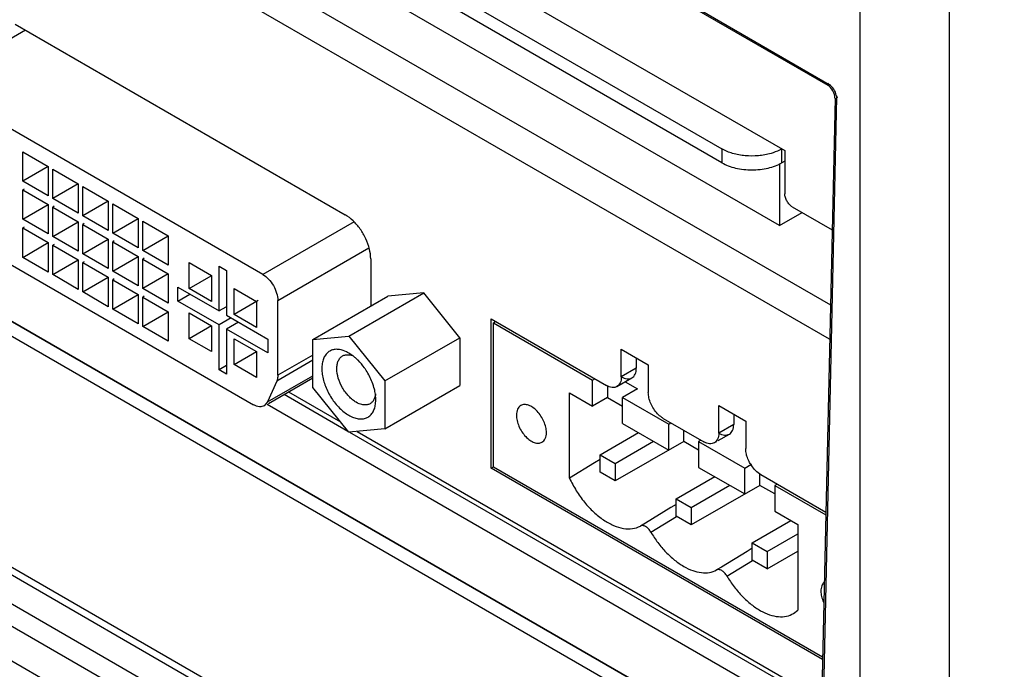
# Model space of a CAD drawing. Header units: inches. Extents: x 0 to 34, y 0 to 22.
# Tile 83 of 108: x 28 to 28.9, y 16.7 to 17.3. Entities that reach past the tile are written whole.
import ezdxf

# ---------------------------------------------------------------- set-up
doc = ezdxf.new("R2010")
doc.units = ezdxf.units.IN
doc.header["$LTSCALE"] = 1.87
doc.header["$MEASUREMENT"] = 0
doc.layers.get('0').update_dxf_attribs({"linetype": 'CONTINUOUS'})

msp = doc.modelspace()

# ---------------------------------------------------------------- linework, layer by layer
at = {"color": 6, "linetype": 'CONTINUOUS'}
for p, q in [((26.53417, 17.85716), (28.75217, 16.57674)), ((28.80228, 16.53368), (26.52874, 17.84639)), ((28.74571, 16.58053), (26.63138, 17.80132)), ((28.09585, 17.52893), (28.73266, 17.16124)), ((28.09759, 17.49577), (28.6742, 17.16284)), ((26.77802, 17.4883), (28.25429, 16.63592)), ((26.77966, 17.48015), (28.25233, 16.62984)), ((28.6742, 17.14999), (28.09759, 17.48292)), ((28.72779, 17.09173), (28.12926, 17.43731)), ((28.10977, 17.40196), (28.77496, 17.01788)), ((28.80228, 17.38555), (28.80228, 16.5698)), ((28.88576, 16.58071), (28.88576, 17.38555)), ((28.77425, 16.98615), (28.09585, 17.37785)), ((27.02322, 17.31267), (28.2587, 16.59932)), ((28.64025, 17.29834), (28.77248, 17.22199)), ((28.64151, 17.29905), (28.77387, 17.22262)), ((28.25823, 16.57869), (27.02322, 17.29177)), ((26.99538, 17.2757), (28.25752, 16.54696)), ((28.01769, 17.27871), (28.32434, 17.10166)), ((28.02744, 17.27309), (27.94114, 17.22326)), ((28.24778, 17.04621), (27.94114, 17.22326)), ((28.77248, 17.22199), (28.77312, 17.22236)), ((28.77251, 17.22341), (28.77324, 17.2238)), ((28.77926, 17.20983), (28.76543, 16.5919)), ((28.78065, 17.21048), (28.76725, 16.59002)), ((28.78143, 17.21093), (28.78065, 17.21048)), ((28.02486, 17.13282), (28.02486, 17.16014)), ((28.02486, 17.16014), (28.04852, 17.14648)), ((28.6742, 17.16284), (28.6742, 17.14999)), ((28.72988, 17.14999), (28.72988, 17.16284)), ((28.73266, 17.16124), (28.73266, 17.12106)), ((28.72779, 17.14911), (28.72779, 17.09173)), ((28.73266, 17.15159), (28.72988, 17.14999)), ((28.04852, 17.14648), (28.02486, 17.13282)), ((28.04852, 17.14648), (28.04852, 17.11916)), ((28.0527, 17.11675), (28.0527, 17.14407)), ((28.0527, 17.14407), (28.07636, 17.13041)), ((28.04852, 17.11916), (28.02486, 17.13282)), ((28.07636, 17.13041), (28.0527, 17.11675)), ((28.07636, 17.13041), (28.07636, 17.10308)), ((28.02625, 17.12559), (28.02486, 17.12478)), ((28.02486, 17.09746), (28.02486, 17.12478)), ((28.02486, 17.12478), (28.04852, 17.11112)), ((28.08054, 17.10067), (28.08054, 17.128)), ((28.08054, 17.128), (28.1042, 17.11433)), ((28.02486, 17.09746), (28.04852, 17.11112)), ((28.04852, 17.11112), (28.04852, 17.0838)), ((28.07636, 17.10308), (28.0527, 17.11675)), ((28.1042, 17.11433), (28.08054, 17.10067)), ((28.1042, 17.11433), (28.1042, 17.08701)), ((28.10838, 17.0846), (28.10838, 17.11192)), ((28.10838, 17.11192), (28.13204, 17.09826)), ((28.05409, 17.10951), (28.0527, 17.10871)), ((28.0527, 17.08139), (28.0527, 17.10871)), ((28.0527, 17.10871), (28.07636, 17.09505)), ((28.72779, 17.09173), (28.74867, 17.10378)), ((28.73962, 17.109), (28.77652, 17.0877)), ((28.04852, 17.0838), (28.02486, 17.09746)), ((28.0527, 17.08139), (28.07636, 17.09505)), ((28.07636, 17.09505), (28.07636, 17.06772)), ((28.1042, 17.08701), (28.08054, 17.10067)), ((28.08193, 17.09344), (28.08054, 17.09264)), ((28.08054, 17.06531), (28.08054, 17.09264)), ((28.08054, 17.09264), (28.1042, 17.07897)), ((28.10838, 17.0846), (28.13204, 17.09826)), ((28.13204, 17.09826), (28.13204, 17.07094)), ((28.13622, 17.06852), (28.13622, 17.09585)), ((28.13622, 17.09585), (28.15988, 17.08218)), ((28.3325, 17.09512), (28.24778, 17.04621)), ((27.94962, 17.09245), (28.2393, 16.92519)), ((28.02625, 17.09023), (28.02486, 17.08943)), ((28.02486, 17.08943), (28.04852, 17.07576)), ((28.02486, 17.0621), (28.02486, 17.08943)), ((28.13204, 17.07094), (28.10838, 17.0846)), ((28.02486, 17.0621), (28.04852, 17.07576)), ((28.04852, 17.07576), (28.04852, 17.04844)), ((28.07636, 17.06772), (28.0527, 17.08139)), ((28.08054, 17.06531), (28.1042, 17.07898)), ((28.1042, 17.07897), (28.1042, 17.05165)), ((28.10977, 17.07737), (28.10838, 17.07656)), ((28.10838, 17.04924), (28.10838, 17.07656)), ((28.10838, 17.07656), (28.13204, 17.0629)), ((28.13622, 17.06852), (28.15988, 17.08219)), ((28.15988, 17.08218), (28.15988, 17.05486)), ((28.05409, 17.07416), (28.0527, 17.07335)), ((28.0527, 17.07335), (28.07636, 17.05969)), ((28.0527, 17.04603), (28.0527, 17.07335)), ((28.1042, 17.05165), (28.08054, 17.06531)), ((28.15988, 17.05486), (28.13622, 17.06852)), ((28.2617, 17.0221), (28.34642, 17.07101)), ((28.04852, 17.04844), (28.02486, 17.0621)), ((28.0527, 17.04603), (28.07636, 17.05969)), ((28.07636, 17.05969), (28.07636, 17.03237)), ((28.08193, 17.05808), (28.08054, 17.05728)), ((28.08054, 17.05728), (28.1042, 17.04361)), ((28.08054, 17.02995), (28.08054, 17.05728)), ((28.10838, 17.04924), (28.13204, 17.0629)), ((28.13204, 17.0629), (28.13204, 17.03558)), ((28.13761, 17.06129), (28.13622, 17.06049)), ((28.13622, 17.03317), (28.13622, 17.06049)), ((28.13622, 17.06049), (28.15988, 17.04683)), ((28.17937, 17.05727), (28.20025, 17.04522)), ((28.17937, 17.03316), (28.17937, 17.05727)), ((28.348, 17.06067), (28.348, 17.0169)), ((28.13204, 17.03558), (28.10838, 17.04924)), ((28.15988, 17.04683), (28.13622, 17.03317)), ((28.15988, 17.04683), (28.15988, 17.0195)), ((28.20721, 17.05406), (28.21417, 17.05004)), ((28.20721, 17.01227), (28.20721, 17.05406)), ((28.21417, 17.05004), (28.21417, 17.00825)), ((28.07636, 17.03237), (28.0527, 17.04603)), ((28.08054, 17.02995), (28.1042, 17.04362)), ((28.1042, 17.04361), (28.1042, 17.01629)), ((28.10977, 17.04201), (28.10838, 17.0412)), ((28.10838, 17.0412), (28.13204, 17.02754)), ((28.10838, 17.01388), (28.10838, 17.0412)), ((28.17937, 17.03316), (28.1999, 17.04502)), ((28.20025, 17.04522), (28.20025, 17.02111)), ((28.1042, 17.01629), (28.08054, 17.02995)), ((28.15988, 17.0195), (28.13622, 17.03317)), ((28.16893, 17.03437), (28.20721, 17.01227)), ((28.16893, 17.02151), (28.16893, 17.03437)), ((28.20025, 17.02111), (28.17937, 17.03316)), ((28.22113, 17.03316), (28.242, 17.02111)), ((28.22113, 17.00905), (28.22113, 17.03316)), ((28.32768, 16.98886), (28.39728, 17.02904)), ((28.39728, 17.02904), (28.36387, 17.02606)), ((28.43068, 16.98748), (28.39728, 17.02904)), ((28.10838, 17.01388), (28.13204, 17.02754)), ((28.13204, 17.02754), (28.13204, 17.00022)), ((28.13761, 17.02593), (28.13622, 17.02513)), ((28.13622, 17.02513), (28.15988, 17.01147)), ((28.13622, 16.99781), (28.13622, 17.02513)), ((28.16893, 17.02151), (28.18006, 17.02794)), ((28.20721, 16.99941), (28.16893, 17.02151)), ((28.2434, 17.02191), (28.22113, 17.00905)), ((28.242, 17.02111), (28.242, 16.997)), ((28.2617, 16.95257), (28.2617, 17.0221)), ((28.29427, 16.98588), (28.36387, 17.02606)), ((28.13204, 17.00022), (28.10838, 17.01388)), ((28.13622, 16.99781), (28.15988, 17.01147)), ((28.15988, 17.01147), (28.15988, 16.98414)), ((28.17937, 17.01066), (28.20025, 16.99861)), ((28.17937, 16.98655), (28.17937, 17.01066)), ((28.21347, 17.01589), (28.20721, 17.01227)), ((28.21834, 17.00584), (28.20721, 16.99941)), ((28.21417, 17.00825), (28.25244, 16.98615)), ((28.2253, 17.00182), (28.21417, 16.99539)), ((28.242, 16.997), (28.22113, 17.00905)), ((28.45984, 17.00487), (28.56688, 16.94307)), ((28.45984, 16.86633), (28.45984, 17.00487)), ((28.46193, 17.00125), (28.46402, 17.00246)), ((28.46193, 17.00125), (28.55408, 16.94805)), ((28.46193, 16.86753), (28.46193, 17.00125)), ((28.15988, 16.98414), (28.13622, 16.99781)), ((28.20024, 16.99861), (28.17937, 16.98655)), ((28.20025, 16.99861), (28.20025, 16.9745)), ((28.20721, 16.95762), (28.20721, 16.99941)), ((28.25244, 16.97329), (28.21417, 16.99539)), ((28.21417, 16.99539), (28.21417, 16.9536)), ((28.20025, 16.9745), (28.17937, 16.98655)), ((28.22113, 16.98655), (28.242, 16.9745)), ((28.22113, 16.96244), (28.22113, 16.98655)), ((28.25244, 16.98615), (28.25244, 16.97329)), ((28.29427, 16.98588), (28.32768, 16.98886)), ((28.29427, 16.94133), (28.29427, 16.98588)), ((28.32768, 16.98886), (28.36108, 16.9473)), ((28.36108, 16.9473), (28.43068, 16.98748)), ((28.43068, 16.98748), (28.43068, 16.94294)), ((28.22113, 16.96244), (28.242, 16.9745)), ((28.242, 16.9745), (28.242, 16.95039)), ((28.5808, 16.97666), (28.60586, 16.9622)), ((28.5808, 16.9511), (28.5808, 16.97666)), ((28.29427, 16.96653), (28.26069, 16.94714)), ((28.29427, 16.97138), (28.2617, 16.95257)), ((28.3314, 16.97077), (28.32768, 16.97325)), ((28.59472, 16.96862), (28.59472, 16.95914)), ((28.21417, 16.96164), (28.20721, 16.95762)), ((28.21417, 16.9536), (28.20721, 16.95762)), ((28.242, 16.95039), (28.22113, 16.96244)), ((28.59472, 16.95914), (28.5808, 16.9511)), ((28.60586, 16.9622), (28.60586, 16.93663)), ((28.2522, 16.92779), (28.29427, 16.95208)), ((28.26069, 16.94714), (28.2522, 16.92779)), ((28.25298, 16.92644), (28.29427, 16.95027)), ((28.36108, 16.9473), (28.36108, 16.90276)), ((28.55408, 16.94805), (28.55617, 16.94925)), ((28.55408, 16.92394), (28.55408, 16.94805)), ((28.57673, 16.94209), (28.59065, 16.95013)), ((28.58448, 16.94657), (28.59584, 16.94001)), ((28.27165, 16.93721), (28.32004, 16.90928)), ((28.32768, 16.89978), (28.29427, 16.94133)), ((28.36108, 16.90276), (28.43068, 16.94294)), ((28.568, 16.94307), (28.568, 16.93198)), ((28.59584, 16.94001), (28.58192, 16.93197)), ((28.2677, 16.93493), (28.32689, 16.90075)), ((28.35273, 16.92985), (28.35237, 16.93496)), ((28.35246, 16.92574), (28.35273, 16.92985)), ((28.53264, 16.93632), (28.55408, 16.92394)), ((28.53264, 16.85694), (28.53264, 16.93632)), ((28.568, 16.93198), (28.55408, 16.92394)), ((28.568, 16.93198), (28.58192, 16.92394)), ((28.58192, 16.93197), (28.62479, 16.90722)), ((28.58192, 16.90787), (28.58192, 16.93197)), ((28.2522, 16.92779), (28.24914, 16.92422)), ((28.25186, 16.92578), (28.76625, 16.62878)), ((28.67128, 16.92442), (28.69633, 16.90996)), ((28.67128, 16.89886), (28.67128, 16.92442)), ((28.61978, 16.91253), (28.65736, 16.89083)), ((28.6852, 16.91639), (28.6852, 16.9069)), ((28.69633, 16.90996), (28.69633, 16.88439)), ((28.36108, 16.90276), (28.32768, 16.89978)), ((28.33532, 16.90046), (28.76676, 16.65135)), ((28.58192, 16.90787), (28.62479, 16.88311)), ((28.62479, 16.90722), (28.62688, 16.90843)), ((28.62479, 16.88311), (28.62479, 16.90722)), ((28.63871, 16.89115), (28.63871, 16.9016)), ((28.6852, 16.9069), (28.67128, 16.89886)), ((28.32846, 16.89985), (28.76666, 16.64684)), ((28.56104, 16.87862), (28.59681, 16.89927)), ((28.65471, 16.89235), (28.65263, 16.89115)), ((28.67075, 16.8919), (28.68112, 16.89789)), ((28.57496, 16.87058), (28.61073, 16.89123)), ((28.63871, 16.89115), (28.57496, 16.85451)), ((28.65263, 16.88311), (28.63871, 16.89115)), ((28.65263, 16.89115), (28.6955, 16.86639)), ((28.65263, 16.89115), (28.65263, 16.86704)), ((28.56104, 16.8743), (28.5558, 16.8711)), ((28.56104, 16.87862), (28.57496, 16.87058)), ((28.56104, 16.86254), (28.56104, 16.87862)), ((28.45984, 16.86633), (28.46193, 16.86753)), ((28.76759, 16.68864), (28.45984, 16.86633)), ((28.46193, 16.86753), (28.76764, 16.69102)), ((28.5558, 16.8711), (28.53264, 16.85694)), ((28.57496, 16.87058), (28.57496, 16.85451)), ((28.65263, 16.86704), (28.6955, 16.84229)), ((28.6955, 16.86639), (28.70116, 16.86966)), ((28.6955, 16.84229), (28.6955, 16.86639)), ((28.57496, 16.85451), (28.56104, 16.86254)), ((28.63175, 16.83779), (28.66752, 16.85844)), ((28.70942, 16.85032), (28.70942, 16.86029)), ((28.71025, 16.86029), (28.77065, 16.82541)), ((28.64567, 16.82975), (28.68144, 16.8504)), ((28.70942, 16.85032), (28.64567, 16.81368)), ((28.72334, 16.84229), (28.70942, 16.85032)), ((28.72543, 16.85153), (28.72334, 16.85032)), ((28.72334, 16.85032), (28.7706, 16.82303)), ((28.72334, 16.85032), (28.72334, 16.82621)), ((28.63175, 16.83779), (28.64567, 16.82975)), ((28.63175, 16.82172), (28.63175, 16.83779)), ((28.62687, 16.8297), (28.6031, 16.81529)), ((28.63173, 16.83264), (28.62687, 16.8297)), ((28.64567, 16.82975), (28.64567, 16.81368)), ((28.60819, 16.80692), (28.63202, 16.82127)), ((28.64567, 16.81368), (28.63175, 16.82172)), ((28.72334, 16.82621), (28.74477, 16.81383)), ((28.6031, 16.81529), (28.59851, 16.81251)), ((28.70246, 16.79696), (28.73823, 16.81761)), ((28.74477, 16.81383), (28.74477, 16.73445)), ((28.71638, 16.78892), (28.74477, 16.80532)), ((28.70244, 16.79181), (28.69758, 16.78887)), ((28.70246, 16.79696), (28.71638, 16.78892)), ((28.70246, 16.78089), (28.70246, 16.79696)), ((28.69758, 16.78887), (28.67381, 16.77446)), ((28.71638, 16.77285), (28.74477, 16.78925)), ((28.71638, 16.78892), (28.71638, 16.77285)), ((28.67381, 16.77446), (28.66923, 16.77168)), ((28.6789, 16.76609), (28.70273, 16.78044)), ((28.71638, 16.77285), (28.70246, 16.78089)), ((28.74078, 16.73135), (28.74477, 16.73445))]:
    msp.add_line(p, q, dxfattribs=at)
for centre, radius, start, end in [((28.29109, 17.05514), 0.05771, 24.85292, 35.14708), ((28.30457, 16.93515), 0.04459, 48.67419, 53.00773), ((28.30174, 16.93195), 0.04887, 44.94825, 48.65884), ((28.29319, 16.92438), 0.06029, 21.10193, 32.73084), ((28.30915, 16.92902), 0.04363, 7.82084, 11.24769), ((28.72977, 16.88763), 0.0339, 209.99964, 213.99489), ((35.52836, 8.66015), 10.30812, 127.722066, 130.121055), ((35.98629, 8.07713), 11.07829, 128.038965, 129.861982)]:
    msp.add_arc(centre, radius, start, end, dxfattribs=at)
for centre, major_axis, ratio, start_param, end_param in [((30.44847, 9.83886), (4.47854, 8.19126), 0.592243, 0.840629, 0.984429), ((28.7723, 17.21385), (-0.00472, 0.00864), 0.592243, -2.342451, -0.771654), ((28.77369, 17.21449), (-0.00473, 0.00863), 0.592437, -2.098369, -0.772748)]:
    msp.add_ellipse(centre, major_axis=major_axis, ratio=ratio, start_param=start_param, end_param=end_param, dxfattribs=at)
for points, knots in [([(29.82117, 17.27857), (29.66114, 17.17305), (29.3427, 16.94891), (29.03736, 16.70728), (28.88576, 16.58072)], [0, 0, 0, 0, 0.492544, 1, 1, 1, 1]), ([(28.78049, 17.21256), (28.78052, 17.21238), (28.78057, 17.2121), (28.78059, 17.21173), (28.78059, 17.21146), (28.78062, 17.21117), (28.78074, 17.21089), (28.78086, 17.21061), (28.78092, 17.21042), (28.78092, 17.21032)], [0, 0, 0, 0, 0.246857, 0.365229, 0.481703, 0.602884, 0.738453, 0.877632, 1, 1, 1, 1]), ([(28.71988, 17.15865), (28.71607, 17.15753), (28.70807, 17.15609), (28.69596, 17.1561), (28.68442, 17.15819), (28.67732, 17.16104), (28.6742, 17.16284)], [0, 0, 0, 0, 0.253844, 0.516122, 0.769899, 1, 1, 1, 1]), ([(28.72988, 17.16284), (28.72914, 17.16242), (28.72594, 17.16072), (28.72253, 17.15943), (28.71988, 17.15865)], [0, 0, 0, 0, 0.237188, 1, 1, 1, 1]), ([(28.6742, 17.14999), (28.67611, 17.14889), (28.68028, 17.14695), (28.68951, 17.14414), (28.70204, 17.14278), (28.71457, 17.14414), (28.72381, 17.14695), (28.72798, 17.14889), (28.72988, 17.14999)], [0, 0, 0, 0, 0.114177, 0.237571, 0.5, 0.762429, 0.885823, 1, 1, 1, 1]), ([(28.73962, 17.109), (28.73864, 17.10957), (28.73677, 17.11115), (28.73458, 17.11413), (28.7331, 17.11751), (28.73266, 17.11992), (28.73266, 17.12106)], [0, 0, 0, 0, 0.23705, 0.500004, 0.762957, 1, 1, 1, 1]), ([(28.33828, 17.08836), (28.33633, 17.09113), (28.33213, 17.09609), (28.327, 17.10012), (28.32434, 17.10166)], [0, 0, 0, 0, 0.524473, 1, 1, 1, 1]), ([(28.348, 17.06067), (28.348, 17.06374), (28.34708, 17.07021), (28.34488, 17.07632), (28.34346, 17.07939)], [0, 0, 0, 0, 0.475522, 1, 1, 1, 1]), ([(28.24778, 17.04621), (28.24976, 17.04506), (28.2535, 17.04192), (28.25786, 17.03595), (28.26084, 17.02919), (28.2617, 17.02438), (28.2617, 17.0221)], [0, 0, 0, 0, 0.237247, 0.500006, 0.762761, 1, 1, 1, 1]), ([(28.31907, 16.97646), (28.31777, 16.97666), (28.3152, 16.97678), (28.31151, 16.97595), (28.30832, 16.9741), (28.30577, 16.97131), (28.30393, 16.96771), (28.30284, 16.96343), (28.3025, 16.95861), (28.30307, 16.9514), (28.3057, 16.94198), (28.3112, 16.9313), (28.31745, 16.92342), (28.32316, 16.91833), (28.32616, 16.91626), (28.32768, 16.91539)], [0, 0, 0, 0, 0.049473, 0.095313, 0.13986, 0.18575, 0.235277, 0.28987, 0.350121, 0.415827, 0.56017, 0.713543, 0.863848, 0.934398, 1, 1, 1, 1]), ([(28.32768, 16.97325), (28.32696, 16.97366), (28.32425, 16.97509), (28.32129, 16.97611), (28.31907, 16.97646)], [0, 0, 0, 0, 0.268212, 1, 1, 1, 1]), ([(28.31654, 16.95878), (28.31654, 16.96008), (28.31674, 16.96254), (28.31774, 16.96593), (28.31942, 16.96868), (28.321, 16.97001), (28.32184, 16.9705)], [0, 0, 0, 0, 0.289762, 0.549068, 0.782221, 1, 1, 1, 1]), ([(28.32184, 16.9705), (28.32269, 16.97098), (28.32462, 16.97169), (28.32667, 16.97174), (28.32771, 16.97164)], [0, 0, 0, 0, 0.4827, 1, 1, 1, 1]), ([(28.32771, 16.97164), (28.328, 16.97161), (28.32922, 16.97144), (28.33041, 16.97112), (28.33128, 16.9708)], [0, 0, 0, 0, 0.239286, 1, 1, 1, 1]), ([(28.34391, 16.95699), (28.34335, 16.95786), (28.34108, 16.96121), (28.33846, 16.96434), (28.33633, 16.96648)], [0, 0, 0, 0, 0.255085, 1, 1, 1, 1]), ([(28.33464, 16.92744), (28.3334, 16.92816), (28.33096, 16.92987), (28.32637, 16.93415), (28.32153, 16.94078), (28.31766, 16.94956), (28.31654, 16.95582), (28.31654, 16.95878)], [0, 0, 0, 0, 0.114125, 0.237679, 0.500306, 0.762929, 1, 1, 1, 1]), ([(28.59065, 16.95013), (28.59129, 16.9505), (28.59251, 16.95152), (28.5938, 16.95364), (28.59457, 16.95625), (28.59472, 16.95814), (28.59472, 16.95914)], [0, 0, 0, 0, 0.217643, 0.450922, 0.710833, 1, 1, 1, 1]), ([(28.2617, 16.95257), (28.2617, 16.95207), (28.26163, 16.95023), (28.26123, 16.94837), (28.26069, 16.94714)], [0, 0, 0, 0, 0.271122, 1, 1, 1, 1]), ([(28.5808, 16.9511), (28.5808, 16.95011), (28.58065, 16.94821), (28.57989, 16.9456), (28.57859, 16.94349), (28.57738, 16.94247), (28.57673, 16.94209)], [0, 0, 0, 0, 0.289167, 0.549078, 0.782357, 1, 1, 1, 1]), ([(28.5808, 16.9511), (28.58167, 16.9506), (28.58338, 16.94979), (28.58602, 16.94915), (28.5885, 16.94921), (28.59, 16.94975), (28.59065, 16.95013)], [0, 0, 0, 0, 0.289172, 0.549085, 0.782362, 1, 1, 1, 1]), ([(28.35194, 16.93753), (28.3518, 16.93824), (28.35115, 16.94115), (28.35025, 16.94399), (28.34944, 16.94609)], [0, 0, 0, 0, 0.243184, 1, 1, 1, 1]), ([(28.57673, 16.94209), (28.57608, 16.94172), (28.57459, 16.94117), (28.57211, 16.94111), (28.56947, 16.94175), (28.56775, 16.94257), (28.56688, 16.94307)], [0, 0, 0, 0, 0.217638, 0.450915, 0.710828, 1, 1, 1, 1]), ([(28.35136, 16.93069), (28.35093, 16.92974), (28.34985, 16.92799), (28.34828, 16.92666), (28.34743, 16.92617)], [0, 0, 0, 0, 0.517045, 1, 1, 1, 1]), ([(28.35257, 16.93517), (28.35252, 16.93476), (28.35227, 16.93323), (28.35183, 16.93173), (28.35136, 16.93069)], [0, 0, 0, 0, 0.264343, 1, 1, 1, 1]), ([(28.61441, 16.91687), (28.61312, 16.91824), (28.61077, 16.92126), (28.60807, 16.92625), (28.60633, 16.93143), (28.60586, 16.93496), (28.60586, 16.93663)], [0, 0, 0, 0, 0.257119, 0.518871, 0.771086, 1, 1, 1, 1]), ([(28.24914, 16.92422), (28.24849, 16.92384), (28.247, 16.9233), (28.24452, 16.92324), (28.24188, 16.92388), (28.24016, 16.92469), (28.2393, 16.92519)], [0, 0, 0, 0, 0.217754, 0.450971, 0.710861, 1, 1, 1, 1]), ([(28.32768, 16.91539), (28.32909, 16.91457), (28.33191, 16.91321), (28.33623, 16.91202), (28.34034, 16.91186), (28.34408, 16.91277), (28.34729, 16.91474), (28.34983, 16.91768), (28.35161, 16.92143), (28.35225, 16.92425), (28.35246, 16.92574)], [0, 0, 0, 0, 0.148044, 0.282436, 0.403955, 0.51659, 0.626423, 0.740184, 0.86358, 1, 1, 1, 1]), ([(28.34156, 16.92503), (28.341, 16.92509), (28.33857, 16.9255), (28.33627, 16.9265), (28.33464, 16.92744)], [0, 0, 0, 0, 0.230688, 1, 1, 1, 1]), ([(28.34743, 16.92617), (28.34659, 16.92569), (28.34465, 16.92498), (28.3426, 16.92493), (28.34156, 16.92503)], [0, 0, 0, 0, 0.4827, 1, 1, 1, 1]), ([(28.48746, 16.92445), (28.48681, 16.92407), (28.48559, 16.92305), (28.48429, 16.92093), (28.48352, 16.91832), (28.48337, 16.91642), (28.48337, 16.91543)], [0, 0, 0, 0, 0.217735, 0.451217, 0.711225, 1, 1, 1, 1]), ([(28.51121, 16.89935), (28.51121, 16.90103), (28.51073, 16.90457), (28.50898, 16.90976), (28.50628, 16.91476), (28.50284, 16.91916), (28.49895, 16.92261), (28.4949, 16.92484), (28.49146, 16.92551), (28.48902, 16.92517), (28.48795, 16.92472), (28.48746, 16.92445)], [0, 0, 0, 0, 0.128587, 0.270441, 0.417553, 0.561899, 0.695632, 0.81302, 0.912464, 0.95714, 1, 1, 1, 1]), ([(28.48337, 16.91543), (28.48337, 16.91375), (28.48384, 16.91021), (28.48559, 16.90502), (28.4883, 16.90002), (28.49173, 16.89562), (28.49562, 16.89217), (28.49967, 16.88994), (28.50312, 16.88927), (28.50555, 16.88961), (28.50662, 16.89005), (28.50711, 16.89033)], [0, 0, 0, 0, 0.128586, 0.270445, 0.417565, 0.561912, 0.69565, 0.813046, 0.912481, 0.957148, 1, 1, 1, 1]), ([(28.61978, 16.91253), (28.61931, 16.9128), (28.61736, 16.91404), (28.61562, 16.91558), (28.61441, 16.91687)], [0, 0, 0, 0, 0.234582, 1, 1, 1, 1]), ([(28.68112, 16.89789), (28.68177, 16.89826), (28.68299, 16.89928), (28.68428, 16.9014), (28.68504, 16.90401), (28.6852, 16.9059), (28.6852, 16.9069)], [0, 0, 0, 0, 0.217643, 0.450922, 0.710833, 1, 1, 1, 1]), ([(28.50711, 16.89033), (28.50776, 16.8907), (28.50898, 16.89172), (28.51028, 16.89385), (28.51105, 16.89646), (28.51121, 16.89836), (28.51121, 16.89935)], [0, 0, 0, 0, 0.21768, 0.451171, 0.71122, 1, 1, 1, 1]), ([(28.67128, 16.89886), (28.67128, 16.89787), (28.67112, 16.89597), (28.67036, 16.89336), (28.66907, 16.89125), (28.66785, 16.89023), (28.6672, 16.88985)], [0, 0, 0, 0, 0.289167, 0.549078, 0.782357, 1, 1, 1, 1]), ([(28.67128, 16.89886), (28.67214, 16.89836), (28.67386, 16.89755), (28.6765, 16.89691), (28.67898, 16.89697), (28.68047, 16.89751), (28.68112, 16.89789)], [0, 0, 0, 0, 0.289172, 0.549085, 0.782362, 1, 1, 1, 1]), ([(28.6672, 16.88985), (28.66655, 16.88948), (28.66506, 16.88894), (28.66258, 16.88887), (28.65994, 16.88951), (28.65822, 16.89033), (28.65736, 16.89083)], [0, 0, 0, 0, 0.217638, 0.450915, 0.710828, 1, 1, 1, 1]), ([(28.69741, 16.87757), (28.69724, 16.87816), (28.69665, 16.88039), (28.69633, 16.8827), (28.69633, 16.88439)], [0, 0, 0, 0, 0.264474, 1, 1, 1, 1]), ([(28.70041, 16.87068), (28.70009, 16.87123), (28.6989, 16.87344), (28.69795, 16.87578), (28.69741, 16.87757)], [0, 0, 0, 0, 0.253981, 1, 1, 1, 1]), ([(28.71025, 16.86029), (28.7086, 16.86124), (28.70541, 16.86378), (28.70285, 16.86692), (28.70166, 16.86867)], [0, 0, 0, 0, 0.474915, 1, 1, 1, 1]), ([(28.53264, 16.85693), (28.5345, 16.85295), (28.5387, 16.84523), (28.54624, 16.83466), (28.55475, 16.82549), (28.56384, 16.81812), (28.57315, 16.81287), (28.58231, 16.80997), (28.59097, 16.80964), (28.59625, 16.81128), (28.59851, 16.81251)], [0, 0, 0, 0, 0.151829, 0.302459, 0.4472, 0.582341, 0.705017, 0.814086, 0.910968, 1, 1, 1, 1]), ([(28.60819, 16.80692), (28.60756, 16.80798), (28.60615, 16.80988), (28.60394, 16.81174), (28.60209, 16.81262), (28.60079, 16.81294), (28.59958, 16.81292), (28.59884, 16.81268), (28.59851, 16.81251)], [0, 0, 0, 0, 0.305398, 0.581812, 0.702775, 0.811372, 0.90931, 1, 1, 1, 1]), ([(28.60819, 16.80692), (28.6102, 16.80352), (28.61454, 16.79701), (28.62195, 16.78823), (28.62996, 16.7808), (28.6383, 16.77498), (28.64669, 16.77097), (28.65485, 16.76894), (28.66252, 16.76902), (28.66718, 16.77058), (28.66923, 16.77168)], [0, 0, 0, 0, 0.154847, 0.305885, 0.449202, 0.582173, 0.703029, 0.811391, 0.909087, 1, 1, 1, 1]), ([(28.6789, 16.76609), (28.67827, 16.76716), (28.67686, 16.76906), (28.67465, 16.77091), (28.6728, 16.7718), (28.6715, 16.77211), (28.67029, 16.7721), (28.66955, 16.77185), (28.66923, 16.77168)], [0, 0, 0, 0, 0.305398, 0.581812, 0.702775, 0.811372, 0.90931, 1, 1, 1, 1]), ([(28.6789, 16.76609), (28.68095, 16.76263), (28.68537, 16.75602), (28.69292, 16.74712), (28.7011, 16.73962), (28.7096, 16.7338), (28.71812, 16.72987), (28.72639, 16.72801), (28.73414, 16.72834), (28.73878, 16.73013), (28.74079, 16.73134)], [0, 0, 0, 0, 0.15563, 0.307201, 0.450805, 0.583731, 0.70416, 0.811892, 0.90895, 1, 1, 1, 1]), ([(28.76904, 16.76019), (28.76857, 16.75975), (28.76773, 16.7587), (28.76685, 16.75677), (28.76632, 16.75454), (28.76621, 16.75294), (28.76621, 16.75212)], [0, 0, 0, 0, 0.219319, 0.456853, 0.716978, 1, 1, 1, 1]), ([(28.76621, 16.75212), (28.76621, 16.75044), (28.76668, 16.74691), (28.76781, 16.74355), (28.76854, 16.74186)], [0, 0, 0, 0, 0.47548, 1, 1, 1, 1])]:
    msp.add_open_spline(points, degree=3, knots=knots, dxfattribs=at)

doc.saveas('drawing.dxf')
